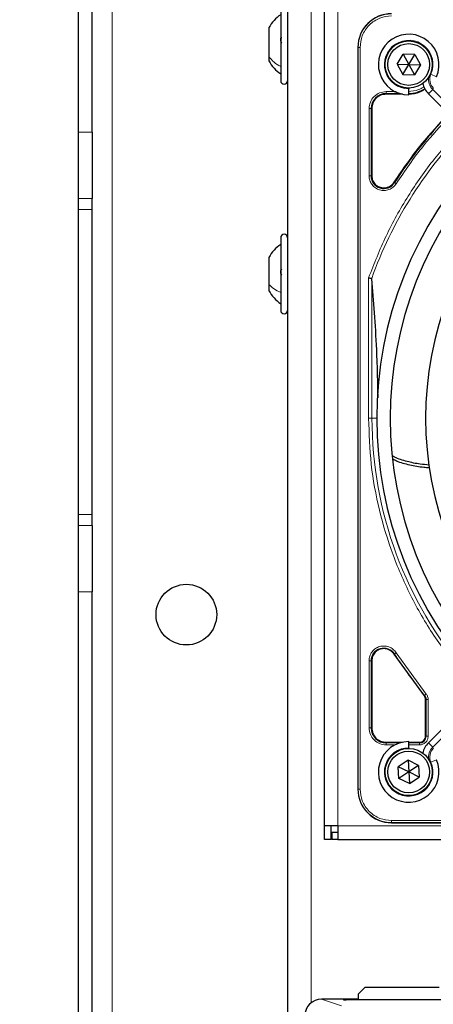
# Paper-space layout 'Blatt3' of a CAD drawing. Header units: millimetres. Extents: x 5 to 418, y 2 to 292.
# Tile 40 of 75: x 64 to 74, y 215 to 239. Entities that reach past the tile are written whole.
import ezdxf

# ---------------------------------------------------------------- set-up
doc = ezdxf.new("R2010")
doc.units = ezdxf.units.MM
doc.layers.add('SLD-0', color=7, linetype='Continuous')
doc.styles.add('SLDTEXTSTYLE1', font='TXT', dxfattribs={"width": 0.605})
doc.dimstyles.new('SLDDIMSTYLE0', dxfattribs={"dimtxt": 3.5, "dimasz": 3.302, "dimexe": 0, "dimexo": 0.0625, "dimgap": 0.875, "dimtad": 1, "dimlfac": 6, "dimrnd": 1e-09, "dimzin": 12, "dimdsep": 46, "dimtxsty": 'SLDTEXTSTYLE1', "dimsah": 1, "dimcen": 0.09, "dimadec": 0, "dimazin": 3, "dimtfac": 1, "dimtofl": 0, "dimtmove": 0, "dimatfit": 3, "dimfxl": 1, "dimfrac": 2, "dimtolj": 1, "dimtzin": 12, "dimarcsym": 0})

# ---------------------------------------------------------------- blocks, each defined once
blk = doc.blocks.new('_D_10')
at = {"layer": 'SLD-0', "color": 7}
for p, q in [((65.833, 247.673), (49.645, 247.673)), ((50.645, 247.673), (50.645, 101.839)), ((65.833, 101.839), (49.645, 101.839))]:
    blk.add_line(p, q, dxfattribs=at)
for points in [[(50.645, 247.673), (50.137, 244.371), (51.153, 244.371)], [(50.645, 101.839), (51.153, 105.141), (50.137, 105.141)]]:
    blk.add_solid(points, dxfattribs=at)
at = {"layer": 'SLD-0', "color": 7, "insert": (46.133, 170.745), "char_height": 3.5, "attachment_point": 1, "rotation": 90, "style": 'SLDTEXTSTYLE1'}
blk.add_mtext('875', dxfattribs=at)

psp = doc.layouts.new('Blatt3')

# ---------------------------------------------------------------- linework, layer by layer
at = {"color": 7, "linetype": 'Continuous', "lineweight": 18}
for p, q in [((66.3305, 247.6726), (66.3305, 101.8392)), ((71.2471, 240.8309), (71.2471, 215.1526)), ((71.9138, 239.6976), (71.9138, 219.5309)), ((72.4108, 238.7892), (72.4055, 238.7892)), ((72.4108, 238.7892), (72.4108, 220.4392)), ((72.4606, 238.7892), (72.4108, 238.7892)), ((72.4606, 238.7892), (72.4606, 220.4392)), ((74.2133, 238.1233), (74.3507, 238.0631)), ((74.1497, 237.6426), (74.2558, 237.7487)), ((74.841, 237.1634), (74.2558, 237.7487)), ((73.1055, 237.6451), (73.4509, 237.6451)), ((73.1055, 237.6451), (73.1055, 237.6301)), ((73.1056, 237.695), (73.3536, 237.695)), ((72.683, 235.6123), (72.683, 237.2725)), ((72.7329, 235.6122), (72.7329, 237.2726)), ((72.7479, 237.2726), (72.7329, 237.2726)), ((65.4971, 236.6936), (65.8305, 236.6936)), ((72.7479, 235.6122), (72.7329, 235.6122)), ((73.2991, 235.4509), (73.3117, 235.4428)), ((65.8305, 235.0523), (65.4971, 235.0523)), ((65.8305, 234.781), (65.4971, 234.781)), ((72.6711, 229.6142), (72.6711, 233.0876)), ((72.7541, 233.0589), (72.7541, 229.6142)), ((72.6711, 229.6142), (72.7541, 229.6142)), ((72.7541, 229.6142), (72.8721, 229.6142)), ((65.8305, 227.2308), (65.4971, 227.2308)), ((65.4971, 226.9596), (65.8305, 226.9596)), ((65.8305, 225.3182), (65.4971, 225.3182)), ((72.683, 221.956), (72.683, 223.6162)), ((72.7329, 221.9559), (72.7329, 223.6163)), ((72.7479, 223.6163), (72.7329, 223.6163)), ((73.3117, 223.7857), (73.2991, 223.7776)), ((73.3538, 223.8125), (74.0957, 222.7912)), ((74.0458, 222.7498), (74.0574, 222.7593)), ((74.0797, 222.6551), (74.0946, 222.6551)), ((74.0946, 222.6551), (74.0946, 221.7476)), ((74.1446, 222.6551), (74.1446, 221.7475)), ((72.7329, 221.9559), (72.7479, 221.9559)), ((74.2558, 221.4798), (74.841, 222.0651)), ((74.0797, 221.7476), (74.0946, 221.7476)), ((73.1055, 221.5984), (73.1055, 221.5834)), ((73.4509, 221.5834), (73.1055, 221.5834)), ((73.3252, 221.5335), (73.1056, 221.5335)), ((73.9305, 221.5834), (73.6638, 221.5834)), ((73.9305, 221.5335), (73.6638, 221.5335)), ((73.9305, 221.5984), (73.9305, 221.5834)), ((74.1497, 221.5859), (74.2558, 221.4798)), ((74.2133, 221.1052), (74.3507, 221.1654)), ((72.4055, 220.4392), (72.4108, 220.4392)), ((72.4108, 220.4392), (72.4606, 220.4392)), ((71.9138, 219.5309), (113.7471, 219.5309)), ((73.2388, 219.6611), (91.5888, 219.6611)), ((73.2388, 219.6611), (73.2388, 219.6113)), ((73.2388, 219.6113), (91.5888, 219.6113)), ((73.2388, 219.6113), (73.2388, 219.6059)), ((71.5078, 215.2441), (71.9999, 215.0802)), ((72.0471, 215.2255), (72.0471, 215.233)), ((72.0527, 215.225), (72.0471, 215.2255)), ((72.1138, 215.2342), (72.4138, 215.2342)), ((72.1138, 215.2243), (72.1138, 215.2342))]:
    psp.add_line(p, q, dxfattribs=at)
at = {"color": 7, "linetype": 'Continuous', "lineweight": 25}
for p, q in [((65.4971, 236.6936), (65.4971, 246.8392)), ((65.8305, 236.6936), (65.8305, 246.8392)), ((70.6638, 240.8309), (70.6638, 192.4976)), ((70.4971, 239.7642), (70.4971, 238.1904)), ((71.5805, 219.5309), (71.5805, 239.6976)), ((70.2055, 239.2767), (70.2055, 238.5554)), ((72.4055, 238.7892), (72.4055, 220.4392)), ((70.2055, 238.5554), (70.2055, 238.4517)), ((73.3752, 238.3701), (73.5246, 238.6171)), ((73.8132, 238.6112), (73.5246, 238.6171)), ((73.5246, 238.6171), (73.6638, 238.3642)), ((73.6638, 238.3642), (73.8132, 238.6112)), ((73.8132, 238.6112), (73.9524, 238.3584)), ((73.3752, 238.3701), (73.5144, 238.1173)), ((73.3752, 238.3701), (73.6638, 238.3642)), ((73.5144, 238.1173), (73.6638, 238.3642)), ((73.6638, 238.3642), (73.9524, 238.3584)), ((73.6638, 238.3642), (73.803, 238.1114)), ((73.9524, 238.3584), (73.803, 238.1114)), ((70.4971, 238.1904), (70.4971, 237.9642)), ((73.5144, 238.1173), (73.803, 238.1114)), ((73.6638, 237.7809), (73.6638, 237.7642)), ((73.6638, 237.6142), (73.6638, 237.7642)), ((73.5103, 237.6301), (73.1055, 237.6301)), ((74.1497, 237.6426), (74.735, 237.0574)), ((72.7479, 237.2726), (72.7479, 235.6122)), ((65.4971, 235.0523), (65.4971, 236.6936)), ((65.8305, 236.6936), (65.8305, 235.0523)), ((65.4971, 234.781), (65.4971, 235.0523)), ((65.8305, 234.781), (65.8305, 235.0523)), ((65.4971, 227.2308), (65.4971, 234.781)), ((65.8305, 227.2308), (65.8305, 234.781)), ((70.4971, 234.0809), (70.4971, 232.6209)), ((70.2055, 233.5934), (70.2055, 232.9243)), ((70.2055, 232.9243), (70.2055, 232.7684)), ((70.4971, 232.6209), (70.4971, 232.2809)), ((72.4055, 228.9094), (72.4055, 220.4392)), ((65.4971, 226.9596), (65.4971, 227.2308)), ((65.8305, 226.9596), (65.8305, 227.2308)), ((65.4971, 225.3182), (65.4971, 226.9596)), ((65.8305, 226.9596), (65.8305, 225.3182)), ((65.4971, 141.6936), (65.4971, 225.3182)), ((65.8305, 141.6936), (65.8305, 225.3182)), ((72.7479, 223.6163), (72.7479, 221.9559)), ((73.2991, 223.7776), (74.0458, 222.7498)), ((74.0797, 221.7476), (74.0797, 222.6551)), ((74.735, 222.1711), (74.1497, 221.5859)), ((73.1055, 221.5984), (73.5103, 221.5984)), ((73.6638, 221.4642), (73.6638, 221.6142)), ((73.6638, 221.5984), (73.9305, 221.5984)), ((73.6638, 221.4642), (73.6638, 221.4476)), ((73.6483, 221.1525), (73.4064, 220.995)), ((73.4219, 220.7067), (73.4064, 220.995)), ((73.6638, 220.8642), (73.4064, 220.995)), ((73.9057, 221.0218), (73.6483, 221.1525)), ((73.6483, 221.1525), (73.6638, 220.8642)), ((73.9057, 221.0218), (73.6638, 220.8642)), ((73.9057, 221.0218), (73.9212, 220.7335)), ((73.6638, 220.8642), (73.4219, 220.7067)), ((73.6793, 220.576), (73.4219, 220.7067)), ((73.6638, 220.8642), (73.6793, 220.576)), ((73.9212, 220.7335), (73.6638, 220.8642)), ((73.6793, 220.576), (73.9212, 220.7335)), ((71.9138, 219.5309), (71.5805, 219.5309)), ((71.5805, 219.1976), (71.5805, 219.5309)), ((71.7471, 219.1976), (71.7471, 219.5309)), ((71.9138, 219.5309), (71.9138, 219.1976)), ((73.2388, 219.6059), (91.5888, 219.6059)), ((73.2388, 219.6059), (81.7089, 219.6059)), ((71.7638, 219.3642), (71.7638, 219.1976)), ((71.9138, 219.3642), (71.7638, 219.3642)), ((71.7471, 219.1976), (71.5805, 219.1976)), ((71.9138, 219.1976), (71.7638, 219.1976)), ((71.9138, 219.1976), (113.7471, 219.1976)), ((72.5805, 215.5309), (72.4138, 215.3642)), ((72.4138, 215.3642), (72.4138, 215.2243)), ((74.4138, 215.5309), (72.5805, 215.5309)), ((72.4138, 215.2441), (71.5078, 215.2441)), ((72.0519, 215.2251), (72.0516, 215.2251)), ((74.8805, 215.2243), (72.1138, 215.2243))]:
    psp.add_line(p, q, dxfattribs=at)
for centre, radius in [((73.6638, 238.3642), 0.5833), ((73.6638, 238.3642), 0.5167), ((68.1638, 224.7559), 0.75), ((73.6638, 220.8642), 0.5833), ((73.6638, 220.8642), 0.5167)]:
    psp.add_circle(centre, radius, dxfattribs=at)
for centre, radius, start, end in [((71.042, 238.8092), 0.9583, 124.65152, 150.8011), ((73.2388, 238.7892), 0.8333, 90, 180), ((73.6638, 238.3642), 0.75, 336.32369, 270), ((71.042, 238.9193), 0.9583, 209.1989, 235.34848), ((70.5805, 237.9642), 0.0833, 180, 0), ((73.6555, 238.3726), 0.7275, 270, 303.67329), ((74.5033, 237.9961), 0.5, 191.42049, 225), ((73.1055, 237.2726), 0.3725, 90, 180), ((82.4138, 229.6142), 10.8083, 135.88355, 147.36633), ((82.4138, 229.6142), 9.5417, 136.00085, 223.99915), ((82.4138, 229.6142), 9.2083, 136.03708, 223.96292), ((73.0471, 235.6122), 0.3142, 180, 327.36633), ((82.4138, 229.6142), 8.3333, 136.14599, 223.85401), ((70.5805, 234.0809), 0.0833, 0, 180), ((71.042, 233.1259), 0.9583, 124.65152, 150.8011), ((71.042, 233.2359), 0.9583, 209.1989, 235.34848), ((70.5805, 232.2809), 0.0833, 180, 0), ((73.9305, 222.6551), 0.1642, 0, 39.36295), ((73.1055, 221.9559), 0.3725, 180, 270), ((73.9305, 221.7476), 0.1642, 270, 0), ((73.6638, 220.8642), 0.75, 90, 23.67631), ((74.5033, 221.2324), 0.5, 135, 168.57951), ((73.2388, 220.4392), 0.8333, 180, 270)]:
    psp.add_arc(centre, radius, start, end, dxfattribs=at)
at = {"color": 7, "linetype": 'Continuous', "lineweight": 18}
for centre, radius, start, end in [((73.2388, 238.7892), 0.828, 90, 180), ((73.6638, 238.3642), 0.6, 336.32369, 270), ((74.5033, 237.9961), 0.35, 170.36293, 225), ((74.5033, 237.9961), 0.3167, 156.32369, 225), ((82.4138, 229.6142), 10.2672, 135.92524, 160.30502), ((82.4138, 229.6142), 9.6597, 180, 220.62439), ((73.0471, 223.6163), 0.3142, 32.63367, 180), ((82.4138, 229.6142), 10.8083, 212.63367, 219.36295), ((73.6638, 220.8642), 0.6, 90, 23.67631), ((74.5033, 221.2324), 0.35, 135, 189.6371), ((74.5033, 221.2324), 0.3167, 135, 203.67631), ((73.2388, 220.4392), 0.828, 180, 270), ((72.0471, 215.1997), 0.0333, 48.34104, 90.00067)]:
    psp.add_arc(centre, radius, start, end, dxfattribs=at)
at = {"color": 7, "linetype": 'Continuous', "lineweight": 25}
for centre, major_axis, ratio, start_param, end_param in [((71.5082, 214.8274), (0.3958, -0.1318), 0.9987209, 1.8927601, 3.462643), ((72.1138, 215.233), (0.0667, 0), 0.0174551, 1.5707963, 3.1415927), ((72.1138, 215.2255), (0.0667, 0), 0.0174551, 3.4211051, 4.712389)]:
    psp.add_ellipse(centre, major_axis=major_axis, ratio=ratio, start_param=start_param, end_param=end_param, dxfattribs=at)
at = {"color": 7, "linetype": 'Continuous', "lineweight": 18}
psp.add_ellipse((72.1138, 215.2255), major_axis=(0.0667, 0), ratio=0.0174551, start_param=3.1415927, end_param=3.4211051, dxfattribs=at)
for points, knots in [([(73.2388, 239.5674), (73.1409, 239.557), (72.9903, 239.541), (72.8091, 239.444), (72.6845, 239.3436), (72.584, 239.2189), (72.487, 239.0377), (72.471, 238.8871), (72.4606, 238.7892)], [0, 0, 0, 0, 0.23945684, 0.36836066, 0.5, 0.63163934, 0.76054316, 1, 1, 1, 1]), ([(73.6555, 237.695), (73.7399, 237.705), (73.8699, 237.7204), (73.9954, 237.7798), (74.0347, 237.8123), (74.0388, 237.8157)], [0, 0, 0, 0, 0.6241676, 0.9601677, 1, 1, 1, 1]), ([(74.6761, 237.0763), (74.4543, 236.8409), (73.9675, 236.3245), (73.5701, 235.7362), (73.3538, 235.4159)], [0, 0, 0, 0, 0.4556709, 1, 1, 1, 1]), ([(72.6711, 233.0876), (72.8077, 233.4361), (73.0816, 234.1352), (73.6362, 235.1187), (74.2638, 236.0246), (74.755, 236.5562), (74.9907, 236.8112)], [0, 0, 0, 0, 0.25382984, 0.50917014, 0.76451044, 1, 1, 1, 1]), ([(73.3538, 235.4159), (73.3304, 235.3858), (73.2823, 235.324), (73.1768, 235.2653), (73.0597, 235.2419), (72.9432, 235.2571), (72.8369, 235.3072), (72.7508, 235.3899), (72.6936, 235.4963), (72.6865, 235.5743), (72.683, 235.6123)], [0, 0, 0, 0, 0.1217127, 0.2499999, 0.378287, 0.4999997, 0.6217125, 0.7499999, 0.8782872, 1, 1, 1, 1]), ([(73.3538, 235.4159), (73.3485, 235.4194), (73.3378, 235.4262), (73.3242, 235.4349), (73.3143, 235.4412), (73.3126, 235.4423), (73.3117, 235.4428)], [0, 0, 0, 0, 0.25, 0.5, 0.75, 1, 1, 1, 1]), ([(75.0155, 223.2751), (74.7778, 223.5722), (74.3003, 224.1692), (73.7214, 225.1671), (73.2537, 226.2266), (72.9195, 227.3354), (72.7098, 228.4699), (72.684, 229.2339), (72.6711, 229.6142)], [0, 0, 0, 0, 0.1653003, 0.3320617, 0.5, 0.6679268, 0.834694, 1, 1, 1, 1]), ([(72.683, 223.6162), (72.6865, 223.6542), (72.6936, 223.7322), (72.7508, 223.8386), (72.8369, 223.9213), (72.9432, 223.9714), (73.0597, 223.9866), (73.1768, 223.9632), (73.2823, 223.9045), (73.3304, 223.8427), (73.3538, 223.8125)], [0, 0, 0, 0, 0.1217123, 0.2499997, 0.3782871, 0.4999994, 0.6217118, 0.7499997, 0.8782875, 1, 1, 1, 1]), ([(74.0957, 222.7912), (74.0909, 222.7872), (74.0811, 222.7791), (74.0687, 222.7688), (74.0597, 222.7613), (74.0582, 222.7599), (74.0574, 222.7593)], [0, 0, 0, 0, 0.2500006, 0.5000007, 0.7500004, 1, 1, 1, 1]), ([(74.1446, 221.7475), (74.1417, 221.7206), (74.1372, 221.6791), (74.1106, 221.6292), (74.0829, 221.5951), (74.0489, 221.5674), (73.999, 221.5408), (73.9574, 221.5363), (73.9305, 221.5335)], [0, 0, 0, 0, 0.2394455, 0.3695894, 0.4999999, 0.6301439, 0.7605545, 1, 1, 1, 1]), ([(72.4606, 220.4392), (72.471, 220.3414), (72.487, 220.1908), (72.584, 220.0096), (72.6845, 219.8849), (72.8091, 219.7845), (72.9903, 219.6875), (73.1409, 219.6715), (73.2388, 219.6611)], [0, 0, 0, 0, 0.2394568, 0.3683607, 0.5, 0.6316393, 0.7605432, 1, 1, 1, 1])]:
    psp.add_open_spline(points, degree=3, knots=knots, dxfattribs=at)
at = {"color": 7, "linetype": 'Continuous', "lineweight": 25}
for points, knots in [([(70.5256, 238.8956), (70.5217, 238.9004), (70.514, 238.9098), (70.5048, 238.9316), (70.4986, 238.9569), (70.4964, 238.9834), (70.4986, 239.007), (70.5047, 239.0242), (70.5139, 239.034), (70.5217, 239.034), (70.5256, 239.034)], [0, 0, 0, 0, 0.1252207, 0.2494814, 0.3743239, 0.4990613, 0.6238954, 0.7493873, 0.8744403, 1, 1, 1, 1]), ([(73.6555, 237.6301), (73.7549, 237.6375), (73.9061, 237.6487), (74.0244, 237.7393), (74.0648, 237.7703)], [0, 0, 0, 0, 0.6579201, 1, 1, 1, 1]), ([(74.6491, 237.1433), (74.4198, 236.9003), (73.9231, 236.3737), (73.5175, 235.7739), (73.2991, 235.4509)], [0, 0, 0, 0, 0.4615059, 1, 1, 1, 1]), ([(70.5256, 233.1555), (70.5217, 233.1591), (70.514, 233.1662), (70.5048, 233.1855), (70.4986, 233.2095), (70.4964, 233.2362), (70.4986, 233.2617), (70.5047, 233.282), (70.5139, 233.2958), (70.5217, 233.2985), (70.5256, 233.2999)], [0, 0, 0, 0, 0.1252207, 0.2494814, 0.3743239, 0.4990613, 0.6238954, 0.7493873, 0.8744403, 1, 1, 1, 1]), ([(72.6711, 233.0876), (72.6805, 233.086), (72.6965, 233.0833), (72.7184, 233.0794), (72.7359, 233.0764), (72.7436, 233.0751), (72.7472, 233.0744)], [0, 0, 0, 0, 0.2928137, 0.5029902, 0.7622823, 1, 1, 1, 1]), ([(72.7541, 233.0589), (72.7535, 233.063), (72.7528, 233.0688), (72.7499, 233.0734), (72.7481, 233.0741), (72.7472, 233.0744)], [0, 0, 0, 0, 0.5518909, 0.7844787, 1, 1, 1, 1]), ([(72.905, 230.119), (72.9023, 230.2936), (72.896, 230.7065), (72.8676, 231.4237), (72.8208, 232.2458), (72.7765, 232.7856), (72.7541, 233.0589)], [0, 0, 0, 0, 0.154893, 0.36625, 0.6792339, 1, 1, 1, 1]), ([(74.1628, 228.4573), (74.091, 228.463), (73.9059, 228.4776), (73.6211, 228.5417), (73.3872, 228.6106), (73.2763, 228.6728), (73.2572, 228.6836)], [0, 0, 0, 0, 0.2229805, 0.5752039, 0.9266147, 1, 1, 1, 1]), ([(73.2702, 228.6094), (73.2989, 228.5935), (73.4231, 228.5244), (73.6883, 228.4625), (73.9628, 228.408), (74.1289, 228.3974), (74.1738, 228.3946)], [0, 0, 0, 0, 0.1121431, 0.4862989, 0.8611936, 1, 1, 1, 1])]:
    psp.add_open_spline(points, degree=3, knots=knots, dxfattribs=at)
at = {"color": 7, "linetype": 'Continuous', "lineweight": 18}
for points in [[(70.4971, 238.3152), (70.4393, 238.349), (70.3237, 238.4165), (70.2449, 238.5091), (70.2055, 238.5554)], [(72.683, 237.2725), (72.6894, 237.3279), (72.702, 237.4386), (72.7998, 237.5783), (72.9394, 237.676), (73.0502, 237.6887), (73.1056, 237.695)], [(73.1055, 237.6451), (73.1055, 237.6461), (73.1055, 237.6482), (73.1055, 237.6599), (73.1055, 237.676), (73.1056, 237.6887), (73.1056, 237.695)], [(72.683, 237.2725), (72.6893, 237.2725), (72.702, 237.2725), (72.7182, 237.2725), (72.7298, 237.2726), (72.7319, 237.2726), (72.7329, 237.2726)], [(72.683, 235.6123), (72.6893, 235.6123), (72.702, 235.6123), (72.7182, 235.6122), (72.7298, 235.6122), (72.7319, 235.6122), (72.7329, 235.6122)], [(70.4971, 232.7246), (70.4393, 232.7527), (70.3237, 232.8088), (70.2449, 232.8858), (70.2055, 232.9243)], [(72.683, 223.6162), (72.6893, 223.6162), (72.702, 223.6162), (72.7182, 223.6162), (72.7298, 223.6162), (72.7319, 223.6163), (72.7329, 223.6163)], [(73.3538, 223.8125), (73.3485, 223.8091), (73.3378, 223.8023), (73.3242, 223.7936), (73.3143, 223.7873), (73.3126, 223.7862), (73.3117, 223.7857)], [(74.1446, 222.6551), (74.1382, 222.6551), (74.1256, 222.6551), (74.1094, 222.6551), (74.0977, 222.6551), (74.0957, 222.6551), (74.0946, 222.6551)], [(74.0957, 222.7912), (74.1098, 222.7707), (74.1379, 222.7295), (74.1424, 222.6799), (74.1446, 222.6551)], [(73.1056, 221.5335), (73.0502, 221.5398), (72.9394, 221.5525), (72.7998, 221.6502), (72.702, 221.7899), (72.6894, 221.9006), (72.683, 221.956)], [(72.7329, 221.9559), (72.7319, 221.9559), (72.7298, 221.9559), (72.7182, 221.956), (72.702, 221.956), (72.6893, 221.956), (72.683, 221.956)], [(74.1446, 221.7475), (74.1382, 221.7476), (74.1256, 221.7476), (74.1094, 221.7476), (74.0977, 221.7476), (74.0957, 221.7476), (74.0946, 221.7476)], [(73.1056, 221.5335), (73.1055, 221.5398), (73.1055, 221.5525), (73.1055, 221.5686), (73.1055, 221.5803), (73.1055, 221.5824), (73.1055, 221.5834)], [(73.9305, 221.5335), (73.9305, 221.5398), (73.9305, 221.5525), (73.9305, 221.5686), (73.9305, 221.5803), (73.9305, 221.5824), (73.9305, 221.5834)]]:
    psp.add_open_spline(points, degree=3, dxfattribs=at)
at = {"color": 7, "linetype": 'Continuous', "lineweight": 25}
for points in [[(73.1055, 237.6301), (73.0586, 237.6247), (72.9649, 237.614), (72.8467, 237.5313), (72.764, 237.4131), (72.7533, 237.3194), (72.7479, 237.2726)], [(72.7479, 235.6122), (72.7524, 235.573), (72.7614, 235.4946), (72.8306, 235.3957), (72.9295, 235.3265), (73.0079, 235.3175), (73.0471, 235.313)], [(73.0471, 235.313), (73.0721, 235.3148), (73.1221, 235.3185), (73.192, 235.3473), (73.2541, 235.3907), (73.2841, 235.4308), (73.2991, 235.4509)], [(73.0471, 223.9155), (73.0079, 223.911), (72.9295, 223.902), (72.8306, 223.8328), (72.7614, 223.7339), (72.7524, 223.6555), (72.7479, 223.6163)], [(73.2991, 223.7776), (73.2841, 223.7977), (73.2541, 223.8378), (73.192, 223.8812), (73.1221, 223.91), (73.0721, 223.9137), (73.0471, 223.9155)], [(74.0797, 222.6551), (74.0781, 222.6724), (74.075, 222.7069), (74.0556, 222.7355), (74.0458, 222.7498)], [(72.7479, 221.9559), (72.7533, 221.9091), (72.764, 221.8154), (72.8467, 221.6972), (72.9649, 221.6145), (73.0586, 221.6038), (73.1055, 221.5984)], [(73.9305, 221.5984), (73.95, 221.6006), (73.9891, 221.6051), (74.0384, 221.6396), (74.0729, 221.6889), (74.0774, 221.728), (74.0797, 221.7476)]]:
    psp.add_open_spline(points, degree=3, dxfattribs=at)

# ---------------------------------------------------------------- dimensions: what is measured, and where the dimension line sits
at = {"layer": 'SLD-0', "color": 7}
dim = psp.add_linear_dim(base=(50.6448, 101.8392), p1=(65.833, 247.6726), p2=(65.833, 101.8392), angle=90, dimstyle='SLDDIMSTYLE0', dxfattribs=at)
dim.commit()
dim.dimension.update_dxf_attribs({"geometry": '_D_10', "text_midpoint": (50.6448, 174.7559), "dimtype": 160})

doc.saveas('drawing.dxf')
